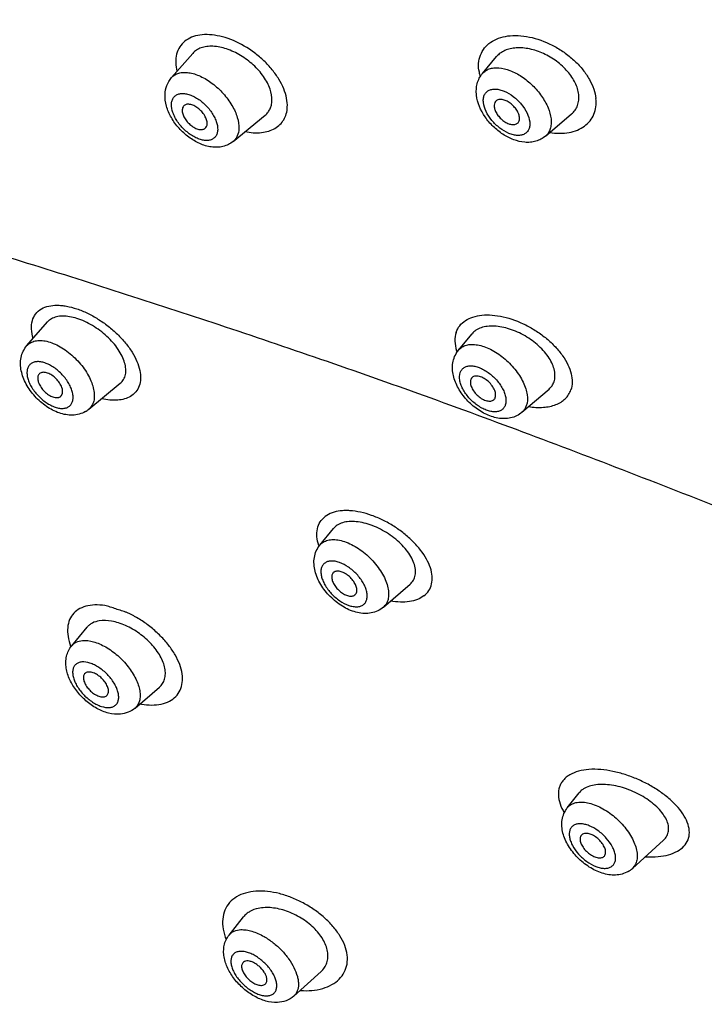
# Model space of a CAD drawing. Header units: millimetres. Extents: x 163 to 790, y -558 to 214.
# Tile 10 of 40: x 437 to 459, y -340 to -309. Entities that reach past the tile are written whole.
import ezdxf

# ---------------------------------------------------------------- set-up
doc = ezdxf.new("R2010")
doc.units = ezdxf.units.MM
doc.header["$LTSCALE"] = 23.1
doc.layers.get('0').update_dxf_attribs({"linetype": 'CONTINUOUS'})

msp = doc.modelspace()

# ---------------------------------------------------------------- linework, layer by layer
at = {"color": 7, "linetype": 'CONTINUOUS'}
for p, q in [((442.113, -310.377), (442.798, -309.595)), ((452.136, -310.244), (452.592, -309.699)), ((444.103, -312.432), (445.136, -311.582)), ((454.168, -312.262), (455.008, -311.549)), ((437.454, -319.02), (438.122, -318.255)), ((451.364, -319.165), (451.8, -318.637)), ((439.448, -321.071), (440.464, -320.231)), ((453.409, -321.17), (454.282, -320.419)), ((446.895, -325.453), (447.34, -324.914)), ((448.943, -327.455), (449.803, -326.712)), ((448.023, -327.06), (448.031, -327.053)), ((448.943, -327.455), (448.902, -327.488)), ((438.897, -328.698), (439.397, -328.099)), ((440.938, -330.709), (441.726, -330.032)), ((454.871, -333.925), (455.248, -333.446)), ((456.969, -335.878), (457.974, -334.965)), ((443.97, -338.027), (444.438, -337.441)), ((446.055, -339.994), (446.932, -339.207))]:
    msp.add_line(p, q, dxfattribs=at)
at = {"color": 9, "linetype": 'CONTINUOUS'}
for p, q in [((444.103, -312.432), (444.103, -312.432)), ((441.103, -330.567), (441.144, -330.58))]:
    msp.add_line(p, q, dxfattribs=at)
for centre, radius, start, end in [((452.697, -318.766), 1.459, 196.6448, 198.5517), ((448.282, -324.992), 1.496, 198.422, 199.2658), ((447.239, -325.737), 0.446, 127.0329, 140.4106), ((448.652, -327.119), 0.445, 310.8311, 313.2158), ((440.693, -328.04), 1.951, 200.1225, 200.8151), ((457.554, -332.805), 2.703, 266.3545, 267.2436), ((446.413, -337.694), 2.126, 265.7837, 266.4267)]:
    msp.add_arc(centre, radius, start, end, dxfattribs=at)
at = {"color": 7, "linetype": 'CONTINUOUS'}
for centre, radius, start, end in [((438.44, -320.531), 0.16, 299.9686, 309.3314), ((438.94, -320.455), 0.798, 299.9886, 309.5426), ((447.437, -326.454), 0.156, 127.0374, 140.4093), ((456.433, -335.286), 0.798, 299.9856, 312.2024)]:
    msp.add_arc(centre, radius, start, end, dxfattribs=at)
at = {"color": 9, "linetype": 'CONTINUOUS'}
for points, knots in [([(415.718, -240.98), (417.992, -241.641), (421.399, -242.863), (425.862, -244.86), (430.477, -247.199), (436.221, -250.632), (442.912, -255.435), (449.364, -260.883), (455.46, -266.878), (461.089, -273.311), (466.149, -280.067), (470.549, -287.023), (473.637, -292.953), (475.698, -297.692), (477.015, -301.174), (478.116, -304.61), (478.995, -307.984), (479.649, -311.282), (480.074, -314.489), (480.268, -317.59), (480.231, -320.571), (479.961, -323.419), (479.461, -326.12), (478.732, -328.663), (478.086, -330.269), (477.726, -331.038)], [0, 0, 0, 0, 0.059551, 0.09081, 0.122966, 0.189643, 0.258895, 0.329917, 0.401835, 0.473743, 0.544736, 0.61394, 0.680552, 0.712669, 0.743887, 0.77414, 0.803375, 0.831556, 0.85866, 0.884682, 0.90964, 0.933573, 0.956546, 0.978649, 1, 1, 1, 1]), ([(445.846, -311.329), (445.851, -311.234), (445.832, -311.03), (445.736, -310.725), (445.577, -310.415), (445.362, -310.112), (445.097, -309.827), (444.695, -309.487), (444.242, -309.222), (443.768, -309.056), (443.43, -308.99), (443.112, -308.984), (442.828, -309.038), (442.587, -309.154), (442.402, -309.33), (442.283, -309.556), (442.254, -309.726), (442.252, -309.813)], [0, 0, 0, 0, 0.054946, 0.115831, 0.18235, 0.253624, 0.328277, 0.404604, 0.554812, 0.62558, 0.691506, 0.751801, 0.806357, 0.856055, 0.902974, 0.949963, 1, 1, 1, 1]), ([(452.018, -310.134), (452.006, -310.038), (452.007, -309.85), (452.087, -309.584), (452.239, -309.358), (452.457, -309.185), (452.729, -309.07), (453.041, -309.014), (453.384, -309.018), (453.876, -309.103), (454.363, -309.299), (454.81, -309.582), (455.117, -309.836), (455.379, -310.119), (455.586, -310.422), (455.731, -310.732), (455.783, -310.947), (455.793, -311.051)], [0, 0, 0, 0, 0.053377, 0.103261, 0.152019, 0.202157, 0.255799, 0.314132, 0.377434, 0.445302, 0.590313, 0.665009, 0.738978, 0.81064, 0.878624, 0.941933, 1, 1, 1, 1]), ([(442.252, -309.813), (442.25, -309.842), (442.249, -309.963), (442.268, -310.084), (442.29, -310.173)], [0, 0, 0, 0, 0.237871, 1, 1, 1, 1]), ([(442.113, -310.377), (442.142, -310.343), (442.215, -310.282), (442.349, -310.225), (442.504, -310.202), (442.676, -310.213), (442.859, -310.256), (443.122, -310.359), (443.446, -310.56), (443.79, -310.879), (444.025, -311.195), (444.164, -311.462), (444.258, -311.709), (444.291, -311.901), (444.286, -312.022)], [0, 0, 0, 0, 0.042623, 0.087074, 0.13541, 0.188865, 0.247862, 0.312169, 0.453327, 0.603468, 0.751223, 0.820838, 0.886015, 1, 1, 1, 1]), ([(452.018, -310.134), (452.02, -310.152), (452.029, -310.225), (452.045, -310.298), (452.06, -310.352)], [0, 0, 0, 0, 0.243639, 1, 1, 1, 1]), ([(452.136, -310.244), (452.165, -310.21), (452.232, -310.149), (452.359, -310.087), (452.505, -310.056), (452.732, -310.055), (453.044, -310.137), (453.413, -310.335), (453.759, -310.618), (454.049, -310.959), (454.257, -311.325), (454.333, -311.585), (454.346, -311.709)], [0, 0, 0, 0, 0.042993, 0.087504, 0.135381, 0.187815, 0.307489, 0.444853, 0.592438, 0.740406, 0.87884, 1, 1, 1, 1]), ([(452.167, -311.184), (452.162, -311.142), (452.161, -311.061), (452.189, -310.948), (452.246, -310.855), (452.332, -310.788), (452.439, -310.751), (452.564, -310.743), (452.7, -310.764), (452.898, -310.831), (453.143, -310.979), (453.394, -311.221), (453.579, -311.5), (453.648, -311.706), (453.658, -311.804)], [0, 0, 0, 0, 0.054942, 0.104169, 0.149735, 0.19479, 0.24266, 0.295775, 0.355258, 0.421087, 0.567479, 0.722811, 0.871457, 1, 1, 1, 1]), ([(442.113, -311.23), (442.114, -311.191), (442.126, -311.117), (442.174, -311.017), (442.251, -310.943), (442.352, -310.898), (442.472, -310.884), (442.604, -310.9), (442.745, -310.943), (442.944, -311.038), (443.179, -311.214), (443.374, -311.438), (443.493, -311.637), (443.575, -311.823), (443.606, -311.971), (443.602, -312.063)], [0, 0, 0, 0, 0.050663, 0.096619, 0.14082, 0.186822, 0.23756, 0.294644, 0.3584, 0.428186, 0.579938, 0.735689, 0.810149, 0.879863, 1, 1, 1, 1]), ([(454.3, -312.15), (454.407, -312.166), (454.617, -312.181), (454.92, -312.155), (455.193, -312.079), (455.427, -311.952), (455.611, -311.778), (455.739, -311.562), (455.804, -311.314), (455.804, -311.14), (455.793, -311.051)], [0, 0, 0, 0, 0.149075, 0.288118, 0.41696, 0.536854, 0.650632, 0.762624, 0.877611, 1, 1, 1, 1]), ([(443.602, -312.063), (443.6, -312.102), (443.589, -312.177), (443.541, -312.276), (443.464, -312.351), (443.362, -312.395), (443.243, -312.409), (443.111, -312.394), (442.97, -312.351), (442.771, -312.255), (442.536, -312.079), (442.341, -311.855), (442.221, -311.657), (442.14, -311.471), (442.109, -311.323), (442.113, -311.23)], [0, 0, 0, 0, 0.050663, 0.096619, 0.14082, 0.186822, 0.23756, 0.294644, 0.3584, 0.428186, 0.579938, 0.735689, 0.810149, 0.879863, 1, 1, 1, 1]), ([(444.486, -312.117), (444.659, -312.151), (444.919, -312.172), (445.243, -312.11), (445.447, -312.024), (445.615, -311.898), (445.742, -311.736), (445.823, -311.542), (445.844, -311.402), (445.846, -311.329)], [0, 0, 0, 0, 0.292562, 0.422584, 0.542863, 0.656309, 0.767164, 0.880198, 1, 1, 1, 1]), ([(453.658, -311.804), (453.663, -311.846), (453.664, -311.927), (453.637, -312.04), (453.579, -312.133), (453.494, -312.2), (453.386, -312.237), (453.262, -312.245), (453.126, -312.224), (452.927, -312.157), (452.683, -312.009), (452.432, -311.767), (452.247, -311.488), (452.178, -311.282), (452.167, -311.184)], [0, 0, 0, 0, 0.054942, 0.104169, 0.149735, 0.19479, 0.24266, 0.295775, 0.355258, 0.421087, 0.567479, 0.722811, 0.871457, 1, 1, 1, 1]), ([(454.346, -311.709), (454.352, -311.765), (454.355, -311.873), (454.327, -312.028), (454.266, -312.161), (454.203, -312.232), (454.168, -312.262)], [0, 0, 0, 0, 0.280857, 0.53621, 0.772486, 1, 1, 1, 1]), ([(444.286, -312.022), (444.282, -312.103), (444.259, -312.222), (444.182, -312.355), (444.131, -312.409), (444.103, -312.432)], [0, 0, 0, 0, 0.52524, 0.765536, 1, 1, 1, 1]), ([(477.725, -331.039), (476.589, -330.694), (474.885, -330.133), (472.62, -329.322), (470.324, -328.458), (468.03, -327.549), (465.731, -326.624), (464, -325.928), (462.269, -325.235), (459.964, -324.32), (457.096, -323.195), (453.674, -321.888), (450.291, -320.641), (446.956, -319.465), (442.632, -318), (437.378, -316.317), (431.254, -314.465), (427.257, -313.298), (425.304, -312.729)], [0, 0, 0, 0, 0.064116, 0.096855, 0.129889, 0.196575, 0.230112, 0.2637, 0.297288, 0.330831, 0.397599, 0.463646, 0.528619, 0.592275, 0.654584, 0.775115, 0.890186, 1, 1, 1, 1]), ([(437.656, -318.788), (437.626, -318.689), (437.588, -318.497), (437.611, -318.219), (437.722, -317.984), (437.85, -317.874), (437.921, -317.834)], [0, 0, 0, 0, 0.289856, 0.542442, 0.771578, 1, 1, 1, 1]), ([(437.921, -317.834), (438.067, -317.747), (438.3, -317.708), (438.572, -317.723), (438.788, -317.753), (439.07, -317.828), (439.411, -317.969), (439.75, -318.157), (440.075, -318.384), (440.373, -318.644), (440.634, -318.926), (440.847, -319.22), (441.005, -319.516), (441.102, -319.804), (441.131, -320.075), (441.089, -320.319), (440.975, -320.524), (440.855, -320.621), (440.79, -320.658)], [0, 0, 0, 0, 0.100875, 0.130575, 0.162007, 0.229707, 0.302887, 0.379837, 0.458596, 0.537093, 0.613289, 0.685309, 0.751631, 0.811266, 0.864073, 0.911223, 0.955319, 1, 1, 1, 1]), ([(451.29, -318.591), (451.315, -318.515), (451.394, -318.368), (451.585, -318.198), (451.833, -318.083), (452.128, -318.026), (452.457, -318.027), (452.941, -318.103), (453.426, -318.285), (453.884, -318.549), (454.204, -318.785), (454.486, -319.048), (454.719, -319.331), (454.893, -319.622), (455.002, -319.912), (455.04, -320.19), (455.013, -320.368), (454.985, -320.447)], [0, 0, 0, 0, 0.04585, 0.09284, 0.143769, 0.200322, 0.262986, 0.33123, 0.479287, 0.556152, 0.632434, 0.706355, 0.776282, 0.84088, 0.899432, 0.952077, 1, 1, 1, 1]), ([(451.29, -318.591), (451.258, -318.68), (451.232, -318.884), (451.269, -319.083), (451.299, -319.184)], [0, 0, 0, 0, 0.472348, 1, 1, 1, 1]), ([(437.454, -319.02), (437.478, -318.992), (437.515, -318.959), (437.557, -318.933), (437.568, -318.926)], [0, 0, 0, 0, 0.747257, 1, 1, 1, 1]), ([(437.568, -318.926), (437.614, -318.9), (437.722, -318.86), (437.902, -318.847), (438.101, -318.876), (438.313, -318.946), (438.53, -319.053), (438.821, -319.244), (439.148, -319.547), (439.404, -319.906), (439.544, -320.207), (439.608, -320.421), (439.633, -320.622), (439.616, -320.802), (439.556, -320.957), (439.487, -321.039), (439.448, -321.071)], [0, 0, 0, 0, 0.045941, 0.096922, 0.154251, 0.218083, 0.287723, 0.361895, 0.516767, 0.667919, 0.737717, 0.801738, 0.859267, 0.910428, 0.956489, 1, 1, 1, 1]), ([(451.364, -319.165), (451.395, -319.127), (451.473, -319.059), (451.621, -318.997), (451.794, -318.975), (451.986, -318.991), (452.19, -319.045), (452.48, -319.169), (452.831, -319.402), (453.132, -319.706), (453.331, -319.982), (453.448, -320.192), (453.532, -320.4), (453.593, -320.653), (453.588, -320.846), (453.55, -320.956)], [0, 0, 0, 0, 0.043544, 0.089268, 0.139508, 0.195534, 0.257616, 0.325256, 0.472453, 0.625505, 0.70005, 0.771056, 0.837204, 0.897588, 1, 1, 1, 1]), ([(437.611, -319.583), (437.582, -319.6), (437.528, -319.645), (437.475, -319.739), (437.451, -319.853), (437.457, -319.982), (437.491, -320.122), (437.551, -320.268), (437.636, -320.414), (437.741, -320.556), (437.864, -320.688), (437.999, -320.806), (438.12, -320.888), (438.218, -320.943), (438.313, -320.987), (438.428, -321.028), (438.562, -321.049), (438.683, -321.042), (438.755, -321.016), (438.786, -320.998)], [0, 0, 0, 0, 0.043849, 0.08876, 0.137974, 0.193434, 0.255713, 0.324334, 0.398087, 0.475286, 0.553963, 0.632037, 0.707474, 0.743638, 0.778485, 0.843554, 0.901897, 0.953598, 1, 1, 1, 1]), ([(438.786, -320.998), (438.816, -320.981), (438.869, -320.936), (438.922, -320.842), (438.946, -320.728), (438.94, -320.599), (438.906, -320.459), (438.846, -320.313), (438.761, -320.167), (438.656, -320.025), (438.533, -319.893), (438.398, -319.776), (438.277, -319.693), (438.179, -319.638), (438.084, -319.594), (437.969, -319.554), (437.835, -319.532), (437.714, -319.539), (437.642, -319.565), (437.611, -319.583)], [0, 0, 0, 0, 0.043849, 0.08876, 0.137974, 0.193434, 0.255713, 0.324334, 0.398087, 0.475286, 0.553963, 0.632037, 0.707474, 0.743638, 0.778485, 0.843554, 0.901897, 0.953598, 1, 1, 1, 1]), ([(451.418, -319.891), (451.429, -319.858), (451.461, -319.795), (451.54, -319.723), (451.642, -319.68), (451.762, -319.667), (451.895, -319.683), (452.037, -319.726), (452.183, -319.794), (452.378, -319.918), (452.595, -320.116), (452.763, -320.352), (452.851, -320.55), (452.899, -320.725), (452.899, -320.86), (452.873, -320.936)], [0, 0, 0, 0, 0.045641, 0.090026, 0.136667, 0.188315, 0.246379, 0.311034, 0.381537, 0.456519, 0.612384, 0.763046, 0.831949, 0.89471, 1, 1, 1, 1]), ([(452.873, -320.936), (452.861, -320.969), (452.829, -321.032), (452.751, -321.104), (452.649, -321.146), (452.528, -321.16), (452.395, -321.144), (452.253, -321.101), (452.107, -321.033), (451.913, -320.909), (451.695, -320.711), (451.527, -320.475), (451.439, -320.277), (451.392, -320.102), (451.392, -319.967), (451.418, -319.891)], [0, 0, 0, 0, 0.045641, 0.090026, 0.136667, 0.188315, 0.246379, 0.311034, 0.381537, 0.456519, 0.612384, 0.763046, 0.831949, 0.89471, 1, 1, 1, 1]), ([(440.79, -320.658), (440.731, -320.693), (440.597, -320.748), (440.372, -320.784), (440.122, -320.779), (439.95, -320.75), (439.861, -320.73)], [0, 0, 0, 0, 0.214456, 0.451492, 0.713426, 1, 1, 1, 1]), ([(453.625, -320.985), (453.781, -321.009), (454.013, -321.024), (454.307, -320.985), (454.5, -320.929), (454.669, -320.846), (454.81, -320.736), (454.919, -320.603), (454.967, -320.5), (454.985, -320.447)], [0, 0, 0, 0, 0.298701, 0.434157, 0.559983, 0.67717, 0.787588, 0.893989, 1, 1, 1, 1]), ([(453.55, -320.956), (453.536, -320.998), (453.499, -321.077), (453.441, -321.142), (453.409, -321.17)], [0, 0, 0, 0, 0.508661, 1, 1, 1, 1]), ([(450.245, -327.091), (450.308, -327.044), (450.418, -326.929), (450.511, -326.704), (450.526, -326.448), (450.465, -326.173), (450.336, -325.888), (450.144, -325.603), (449.897, -325.327), (449.606, -325.069), (449.28, -324.839), (448.932, -324.644), (448.573, -324.491), (448.217, -324.386), (447.926, -324.342), (447.707, -324.337), (447.43, -324.354), (447.2, -324.424), (447.063, -324.532)], [0, 0, 0, 0, 0.045461, 0.090492, 0.138626, 0.192343, 0.252679, 0.31939, 0.391433, 0.46729, 0.545143, 0.623049, 0.699053, 0.771314, 0.838241, 0.86938, 0.898867, 1, 1, 1, 1]), ([(446.862, -325.464), (446.832, -325.373), (446.791, -325.194), (446.802, -324.93), (446.891, -324.698), (447.001, -324.579), (447.063, -324.532)], [0, 0, 0, 0, 0.283542, 0.535895, 0.76868, 1, 1, 1, 1]), ([(446.97, -325.381), (447.013, -325.349), (447.114, -325.298), (447.29, -325.268), (447.487, -325.282), (447.7, -325.337), (447.922, -325.431), (448.223, -325.607), (448.568, -325.898), (448.844, -326.25), (449.002, -326.551), (449.079, -326.767), (449.116, -326.972), (449.11, -327.158), (449.059, -327.32), (448.994, -327.408), (448.957, -327.443)], [0, 0, 0, 0, 0.04504, 0.094588, 0.150354, 0.21278, 0.281346, 0.354863, 0.50975, 0.662435, 0.733367, 0.798618, 0.857339, 0.909506, 0.95624, 1, 1, 1, 1]), ([(447.051, -326.034), (447.025, -326.054), (446.977, -326.105), (446.935, -326.206), (446.924, -326.324), (446.941, -326.455), (446.986, -326.594), (447.082, -326.791), (447.258, -327.024), (447.519, -327.25), (447.766, -327.383), (447.96, -327.436), (448.09, -327.446), (448.205, -327.427), (448.271, -327.394), (448.299, -327.373)], [0, 0, 0, 0, 0.043782, 0.089646, 0.140526, 0.197959, 0.262184, 0.332481, 0.485138, 0.641319, 0.784921, 0.848186, 0.904626, 0.954648, 1, 1, 1, 1]), ([(448.299, -327.373), (448.325, -327.353), (448.373, -327.302), (448.414, -327.202), (448.426, -327.084), (448.409, -326.953), (448.364, -326.813), (448.267, -326.616), (448.092, -326.384), (447.83, -326.157), (447.584, -326.024), (447.39, -325.972), (447.26, -325.962), (447.145, -325.98), (447.079, -326.013), (447.051, -326.034)], [0, 0, 0, 0, 0.043782, 0.089646, 0.140526, 0.197959, 0.262184, 0.332481, 0.485138, 0.641319, 0.784921, 0.848186, 0.904626, 0.954648, 1, 1, 1, 1]), ([(450.245, -327.091), (450.183, -327.139), (450.033, -327.219), (449.774, -327.283), (449.481, -327.298), (449.276, -327.277), (449.171, -327.259)], [0, 0, 0, 0, 0.212651, 0.449336, 0.712114, 1, 1, 1, 1]), ([(440.052, -327.42), (439.941, -327.398), (439.728, -327.372), (439.423, -327.396), (439.161, -327.485), (438.953, -327.64), (438.815, -327.856), (438.755, -328.117), (438.77, -328.411), (438.825, -328.609), (438.862, -328.711)], [0, 0, 0, 0, 0.148621, 0.281334, 0.399911, 0.508979, 0.616366, 0.730535, 0.857528, 1, 1, 1, 1]), ([(441.144, -330.58), (441.255, -330.6), (441.47, -330.621), (441.778, -330.591), (442.045, -330.501), (442.258, -330.347), (442.404, -330.136), (442.473, -329.881), (442.465, -329.596), (442.383, -329.293), (442.234, -328.982), (442.025, -328.674), (441.809, -328.429), (441.614, -328.243), (441.458, -328.11), (441.293, -327.984), (441.122, -327.868), (440.976, -327.78), (440.857, -327.713), (440.768, -327.666), (440.678, -327.628), (440.588, -327.597), (440.498, -327.569), (440.379, -327.53), (440.231, -327.479), (440.111, -327.439), (440.052, -327.42)], [0, 0, 0, 0, 0.063023, 0.120006, 0.171433, 0.218683, 0.264424, 0.311908, 0.363851, 0.421782, 0.485926, 0.555607, 0.629503, 0.667535, 0.705968, 0.744568, 0.783078, 0.821295, 0.840267, 0.859003, 0.877248, 0.894941, 0.912391, 0.929867, 0.965012, 1, 1, 1, 1]), ([(438.897, -328.698), (438.917, -328.675), (438.963, -328.631), (439.075, -328.562), (439.176, -328.538), (439.244, -328.531)], [0, 0, 0, 0, 0.236594, 0.477994, 1, 1, 1, 1]), ([(439.244, -328.531), (439.362, -328.52), (439.553, -328.548), (439.799, -328.637), (440.07, -328.773), (440.393, -329.009), (440.723, -329.357), (440.934, -329.687), (441.045, -329.955), (441.093, -330.141), (441.108, -330.316), (441.088, -330.473), (441.033, -330.608), (440.972, -330.679), (440.938, -330.709)], [0, 0, 0, 0, 0.110247, 0.174315, 0.243394, 0.391652, 0.543782, 0.687375, 0.752705, 0.812416, 0.866172, 0.914339, 0.9582, 1, 1, 1, 1]), ([(439.222, -329.222), (439.186, -329.225), (439.116, -329.24), (439.026, -329.294), (438.962, -329.375), (438.928, -329.479), (438.924, -329.599), (438.949, -329.732), (439, -329.872), (439.104, -330.068), (439.286, -330.297), (439.511, -330.485), (439.707, -330.598), (439.887, -330.672), (440.029, -330.698), (440.117, -330.69)], [0, 0, 0, 0, 0.048364, 0.092526, 0.135942, 0.18234, 0.234427, 0.293423, 0.359289, 0.431094, 0.58579, 0.742121, 0.815841, 0.884158, 1, 1, 1, 1]), ([(440.117, -330.69), (440.153, -330.686), (440.222, -330.671), (440.313, -330.618), (440.377, -330.536), (440.41, -330.432), (440.414, -330.312), (440.39, -330.179), (440.339, -330.039), (440.235, -329.843), (440.053, -329.615), (439.828, -329.426), (439.632, -329.313), (439.451, -329.239), (439.309, -329.214), (439.222, -329.222)], [0, 0, 0, 0, 0.048364, 0.092526, 0.135942, 0.18234, 0.234427, 0.293423, 0.359289, 0.431094, 0.58579, 0.742121, 0.815841, 0.884158, 1, 1, 1, 1]), ([(454.314, -449.056), (454.386, -446.088), (454.53, -440.147), (454.751, -431.229), (454.97, -422.301), (455.179, -413.373), (455.349, -405.937), (455.483, -399.994), (455.581, -395.545), (455.677, -391.105), (455.773, -386.678), (455.873, -382.266), (455.986, -377.875), (456.118, -373.514), (456.28, -369.195), (456.464, -365.63), (456.668, -362.815), (456.857, -360.742), (457.095, -358.704), (457.398, -356.715), (457.78, -354.788), (458.264, -352.946), (458.775, -351.486), (459.264, -350.391), (459.793, -349.371), (460.545, -348.194), (461.584, -346.934), (462.713, -345.829), (463.901, -344.846), (465.119, -343.952), (466.346, -343.11), (467.557, -342.287), (468.739, -341.459), (469.881, -340.612), (470.98, -339.737), (472.025, -338.823), (473.012, -337.864), (473.941, -336.859), (474.811, -335.807), (475.621, -334.709), (476.371, -333.564), (477.061, -332.371), (477.481, -331.55), (477.681, -331.132)], [0, 0, 0, 0, 0.070656, 0.14146, 0.212331, 0.283202, 0.354017, 0.389379, 0.424691, 0.459931, 0.495073, 0.530096, 0.564965, 0.599613, 0.633949, 0.667847, 0.684573, 0.701107, 0.717401, 0.733389, 0.748994, 0.764125, 0.778692, 0.785748, 0.792653, 0.806031, 0.818917, 0.831411, 0.843601, 0.85557, 0.867374, 0.878999, 0.890436, 0.901709, 0.912845, 0.92385, 0.934753, 0.945594, 0.956406, 0.967216, 0.978057, 0.988973, 1, 1, 1, 1]), ([(455.946, -332.691), (455.821, -332.68), (455.58, -332.677), (455.242, -332.73), (454.996, -332.827), (454.838, -332.936), (454.743, -333.029), (454.668, -333.135), (454.597, -333.292), (454.568, -333.521), (454.627, -333.809), (454.717, -333.994), (454.773, -334.086)], [0, 0, 0, 0, 0.156501, 0.297442, 0.422412, 0.479665, 0.534204, 0.587066, 0.639441, 0.7472, 0.866051, 1, 1, 1, 1]), ([(457.424, -335.505), (457.549, -335.512), (457.789, -335.509), (458.126, -335.452), (458.413, -335.343), (458.636, -335.18), (458.777, -334.965), (458.821, -334.712), (458.772, -334.445), (458.641, -334.174), (458.441, -333.905), (458.18, -333.645), (457.869, -333.403), (457.519, -333.185), (457.14, -332.999), (456.745, -332.849), (456.346, -332.742), (456.078, -332.702), (455.946, -332.691)], [0, 0, 0, 0, 0.068127, 0.130089, 0.185219, 0.233727, 0.277899, 0.321831, 0.369621, 0.423649, 0.484438, 0.551377, 0.623246, 0.698548, 0.775632, 0.852757, 0.928146, 1, 1, 1, 1]), ([(454.871, -333.925), (454.88, -333.914), (454.917, -333.871), (454.962, -333.836), (454.999, -333.814)], [0, 0, 0, 0, 0.248632, 1, 1, 1, 1]), ([(454.999, -333.814), (455.045, -333.788), (455.153, -333.748), (455.334, -333.733), (455.534, -333.757), (455.748, -333.821), (455.968, -333.921), (456.265, -334.101), (456.601, -334.388), (456.87, -334.732), (457.022, -335.023), (457.096, -335.231), (457.129, -335.427), (457.121, -335.606), (457.07, -335.761), (457.005, -335.844), (456.969, -335.878)], [0, 0, 0, 0, 0.046161, 0.097652, 0.155596, 0.220017, 0.290138, 0.364641, 0.51969, 0.670443, 0.739889, 0.803498, 0.860583, 0.911292, 0.95691, 1, 1, 1, 1]), ([(455.082, -334.487), (455.054, -334.504), (455.002, -334.547), (454.951, -334.638), (454.93, -334.748), (454.938, -334.872), (454.975, -335.006), (455.062, -335.198), (455.229, -335.428), (455.484, -335.659), (455.728, -335.799), (455.924, -335.862), (456.057, -335.881), (456.177, -335.872), (456.249, -335.847), (456.279, -335.829)], [0, 0, 0, 0, 0.043739, 0.088038, 0.136333, 0.190798, 0.252183, 0.32012, 0.470289, 0.6275, 0.775286, 0.841367, 0.900692, 0.953185, 1, 1, 1, 1]), ([(456.279, -335.829), (456.307, -335.813), (456.36, -335.769), (456.411, -335.678), (456.431, -335.568), (456.423, -335.444), (456.386, -335.311), (456.299, -335.119), (456.132, -334.888), (455.877, -334.658), (455.633, -334.517), (455.437, -334.455), (455.304, -334.436), (455.184, -334.444), (455.113, -334.47), (455.082, -334.487)], [0, 0, 0, 0, 0.043739, 0.088038, 0.136333, 0.190798, 0.252183, 0.32012, 0.470289, 0.6275, 0.775286, 0.841367, 0.900692, 0.953185, 1, 1, 1, 1]), ([(445.211, -336.624), (445.087, -336.61), (444.846, -336.602), (444.505, -336.657), (444.21, -336.779), (443.976, -336.969), (443.819, -337.222), (443.75, -337.52), (443.768, -337.847), (443.833, -338.065), (443.878, -338.174)], [0, 0, 0, 0, 0.145109, 0.277784, 0.399027, 0.5121, 0.622865, 0.738048, 0.862906, 1, 1, 1, 1]), ([(446.28, -339.816), (446.516, -339.833), (446.868, -339.807), (447.28, -339.642), (447.524, -339.465), (447.697, -339.235), (447.786, -338.961), (447.788, -338.661), (447.704, -338.35), (447.545, -338.039), (447.32, -337.738), (447.039, -337.457), (446.714, -337.203), (446.357, -336.986), (445.981, -336.812), (445.598, -336.686), (445.338, -336.637), (445.211, -336.624)], [0, 0, 0, 0, 0.125712, 0.181972, 0.234033, 0.28338, 0.332498, 0.384135, 0.440327, 0.501848, 0.568422, 0.639034, 0.712287, 0.786596, 0.860337, 0.931957, 1, 1, 1, 1]), ([(444.352, -337.854), (444.409, -337.852), (444.529, -337.859), (444.713, -337.901), (444.906, -337.974), (445.138, -338.093), (445.397, -338.27), (445.662, -338.511), (445.889, -338.782), (446.064, -339.065), (446.16, -339.305), (446.199, -339.488), (446.211, -339.648), (446.188, -339.798), (446.123, -339.922), (446.079, -339.973), (446.055, -339.994)], [0, 0, 0, 0, 0.053514, 0.112991, 0.178085, 0.247963, 0.359078, 0.473508, 0.586057, 0.691761, 0.786572, 0.829165, 0.868405, 0.937628, 0.969204, 1, 1, 1, 1]), ([(443.97, -338.027), (443.991, -338.001), (444.04, -337.953), (444.165, -337.88), (444.276, -337.858), (444.352, -337.854)], [0, 0, 0, 0, 0.233165, 0.472652, 1, 1, 1, 1]), ([(444.334, -338.555), (444.298, -338.557), (444.227, -338.568), (444.135, -338.615), (444.068, -338.69), (444.031, -338.788), (444.023, -338.902), (444.044, -339.03), (444.093, -339.165), (444.193, -339.356), (444.372, -339.582), (444.594, -339.769), (444.789, -339.884), (444.932, -339.945), (445.069, -339.982), (445.158, -339.989), (445.2, -339.987)], [0, 0, 0, 0, 0.049404, 0.093811, 0.136521, 0.181455, 0.231726, 0.288921, 0.353249, 0.423927, 0.577893, 0.735551, 0.81056, 0.880434, 0.943801, 1, 1, 1, 1]), ([(445.2, -339.987), (445.237, -339.985), (445.307, -339.974), (445.399, -339.927), (445.467, -339.852), (445.504, -339.754), (445.511, -339.64), (445.49, -339.512), (445.442, -339.377), (445.341, -339.186), (445.163, -338.96), (444.94, -338.773), (444.746, -338.658), (444.603, -338.597), (444.466, -338.56), (444.376, -338.553), (444.334, -338.555)], [0, 0, 0, 0, 0.049404, 0.093811, 0.136521, 0.181455, 0.231726, 0.288921, 0.353249, 0.423927, 0.577893, 0.735551, 0.81056, 0.880434, 0.943801, 1, 1, 1, 1])]:
    msp.add_open_spline(points, degree=3, knots=knots, dxfattribs=at)
at = {"color": 7, "linetype": 'CONTINUOUS'}
for points, knots in [([(445.352, -311.126), (445.357, -310.998), (445.318, -310.794), (445.205, -310.538), (445.038, -310.266), (444.758, -309.952), (444.352, -309.649), (443.908, -309.44), (443.531, -309.36), (443.254, -309.368), (443.073, -309.409), (442.918, -309.483), (442.833, -309.555), (442.798, -309.595)], [0, 0, 0, 0, 0.109795, 0.172184, 0.238919, 0.381545, 0.528737, 0.670306, 0.797525, 0.854286, 0.906344, 0.954434, 1, 1, 1, 1]), ([(455.239, -310.923), (455.225, -310.793), (455.16, -310.595), (455.019, -310.353), (454.83, -310.107), (454.532, -309.835), (454.115, -309.589), (453.673, -309.438), (453.304, -309.402), (453.036, -309.439), (452.861, -309.495), (452.709, -309.581), (452.627, -309.657), (452.592, -309.699)], [0, 0, 0, 0, 0.114633, 0.178125, 0.245022, 0.385533, 0.528669, 0.666331, 0.791854, 0.849007, 0.902307, 0.952289, 1, 1, 1, 1]), ([(441.904, -310.918), (441.909, -310.82), (441.946, -310.624), (442.048, -310.451), (442.113, -310.377)], [0, 0, 0, 0, 0.499714, 1, 1, 1, 1]), ([(451.944, -310.942), (451.937, -310.88), (451.933, -310.756), (451.962, -310.571), (452.028, -310.396), (452.096, -310.291), (452.136, -310.244)], [0, 0, 0, 0, 0.251527, 0.500988, 0.750236, 1, 1, 1, 1]), ([(444.103, -312.432), (444.055, -312.471), (443.949, -312.539), (443.771, -312.603), (443.584, -312.628), (443.329, -312.614), (443.009, -312.516), (442.657, -312.303), (442.347, -312.017), (442.1, -311.678), (441.936, -311.308), (441.899, -311.045), (441.904, -310.918)], [0, 0, 0, 0, 0.058971, 0.117779, 0.176583, 0.235853, 0.357974, 0.487349, 0.621391, 0.754082, 0.880378, 1, 1, 1, 1]), ([(445.136, -311.582), (445.169, -311.555), (445.228, -311.495), (445.295, -311.385), (445.338, -311.26), (445.35, -311.171), (445.352, -311.126)], [0, 0, 0, 0, 0.243458, 0.486562, 0.736634, 1, 1, 1, 1]), ([(454.168, -312.262), (454.123, -312.3), (454.024, -312.367), (453.857, -312.433), (453.68, -312.466), (453.438, -312.466), (453.13, -312.392), (452.785, -312.213), (452.473, -311.96), (452.136, -311.563), (451.971, -311.192), (451.944, -310.942)], [0, 0, 0, 0, 0.058867, 0.11762, 0.176391, 0.235565, 0.356946, 0.484951, 0.618082, 0.751443, 1, 1, 1, 1]), ([(452.557, -311.144), (452.539, -311.165), (452.512, -311.222), (452.511, -311.284), (452.515, -311.316)], [0, 0, 0, 0, 0.464535, 1, 1, 1, 1]), ([(453.328, -311.654), (453.323, -311.611), (453.296, -311.521), (453.224, -311.393), (453.123, -311.274), (453.002, -311.175), (452.873, -311.107), (452.749, -311.073), (452.651, -311.081), (452.59, -311.111), (452.567, -311.132), (452.557, -311.144)], [0, 0, 0, 0, 0.121225, 0.259732, 0.407779, 0.555442, 0.69288, 0.812617, 0.912449, 0.956984, 1, 1, 1, 1]), ([(455.008, -311.549), (455.051, -311.513), (455.128, -311.429), (455.208, -311.277), (455.247, -311.104), (455.246, -310.984), (455.239, -310.923)], [0, 0, 0, 0, 0.243502, 0.485546, 0.735175, 1, 1, 1, 1]), ([(442.459, -311.419), (442.457, -311.459), (442.472, -311.549), (442.53, -311.678), (442.621, -311.805), (442.735, -311.915), (442.861, -311.999), (442.972, -312.042), (443.055, -312.054), (443.11, -312.051), (443.159, -312.038), (443.187, -312.021), (443.199, -312.011)], [0, 0, 0, 0, 0.112381, 0.244568, 0.390001, 0.538859, 0.680574, 0.806171, 0.861405, 0.91148, 0.957168, 1, 1, 1, 1]), ([(442.504, -311.294), (442.49, -311.31), (442.467, -311.35), (442.46, -311.395), (442.459, -311.419)], [0, 0, 0, 0, 0.474182, 1, 1, 1, 1]), ([(443.263, -311.868), (443.265, -311.826), (443.249, -311.733), (443.186, -311.598), (443.09, -311.469), (442.969, -311.357), (442.838, -311.276), (442.724, -311.238), (442.64, -311.233), (442.586, -311.241), (442.539, -311.261), (442.514, -311.282), (442.504, -311.294)], [0, 0, 0, 0, 0.114079, 0.248752, 0.396634, 0.546882, 0.688104, 0.811111, 0.864562, 0.912894, 0.95735, 1, 1, 1, 1]), ([(452.515, -311.316), (452.519, -311.358), (452.544, -311.445), (452.612, -311.568), (452.691, -311.664), (452.765, -311.734), (452.844, -311.795), (452.945, -311.854), (453.067, -311.893), (453.163, -311.895), (453.228, -311.874), (453.254, -311.857), (453.266, -311.847)], [0, 0, 0, 0, 0.11934, 0.255317, 0.401025, 0.474822, 0.547632, 0.685711, 0.80803, 0.911273, 0.956894, 1, 1, 1, 1]), ([(453.266, -311.847), (453.278, -311.837), (453.3, -311.812), (453.329, -311.748), (453.332, -311.692), (453.328, -311.654)], [0, 0, 0, 0, 0.228185, 0.465157, 1, 1, 1, 1]), ([(443.199, -312.011), (443.218, -311.995), (443.252, -311.95), (443.262, -311.896), (443.263, -311.868)], [0, 0, 0, 0, 0.473053, 1, 1, 1, 1]), ([(438.243, -318.157), (438.231, -318.163), (438.187, -318.191), (438.148, -318.226), (438.122, -318.255)], [0, 0, 0, 0, 0.25562, 1, 1, 1, 1]), ([(440.464, -320.231), (440.506, -320.197), (440.579, -320.112), (440.639, -319.95), (440.648, -319.764), (440.608, -319.561), (440.523, -319.348), (440.395, -319.132), (440.229, -318.919), (439.965, -318.647), (439.657, -318.416), (439.323, -318.239), (439.075, -318.141), (438.836, -318.081), (438.612, -318.061), (438.412, -318.082), (438.293, -318.127), (438.243, -318.157)], [0, 0, 0, 0, 0.04342, 0.087981, 0.136757, 0.191592, 0.253041, 0.320675, 0.393394, 0.469665, 0.625344, 0.701112, 0.772987, 0.83945, 0.899455, 0.952707, 1, 1, 1, 1]), ([(454.442, -320.182), (454.461, -320.128), (454.481, -320.007), (454.462, -319.815), (454.395, -319.616), (454.286, -319.414), (454.137, -319.216), (453.889, -318.961), (453.519, -318.691), (453.103, -318.503), (452.764, -318.415), (452.522, -318.385), (452.298, -318.391), (452.097, -318.434), (451.927, -318.514), (451.836, -318.593), (451.8, -318.637)], [0, 0, 0, 0, 0.046947, 0.098023, 0.154459, 0.216501, 0.283646, 0.354893, 0.504063, 0.652322, 0.722511, 0.788321, 0.848891, 0.903895, 0.953783, 1, 1, 1, 1]), ([(439.339, -321.147), (439.277, -321.182), (439.142, -321.238), (438.927, -321.268), (438.708, -321.252), (438.416, -321.176), (438.064, -320.989), (437.702, -320.669), (437.464, -320.34), (437.331, -320.055), (437.266, -319.838), (437.24, -319.619), (437.258, -319.402), (437.326, -319.195), (437.406, -319.074), (437.454, -319.02)], [0, 0, 0, 0, 0.059255, 0.118441, 0.178166, 0.239313, 0.36768, 0.502493, 0.635981, 0.700078, 0.761972, 0.822136, 0.881426, 0.940609, 1, 1, 1, 1]), ([(453.409, -321.17), (453.357, -321.215), (453.241, -321.291), (453.046, -321.359), (452.839, -321.381), (452.63, -321.363), (452.423, -321.309), (452.148, -321.194), (451.827, -320.979), (451.506, -320.646), (451.307, -320.319), (451.208, -320.042), (451.169, -319.834), (451.168, -319.626), (451.197, -319.491), (451.219, -319.426)], [0, 0, 0, 0, 0.059192, 0.118228, 0.177364, 0.237239, 0.298604, 0.361955, 0.493975, 0.628707, 0.758901, 0.821138, 0.881606, 0.940984, 1, 1, 1, 1]), ([(451.219, -319.426), (451.243, -319.355), (451.288, -319.264), (451.348, -319.184), (451.364, -319.165)], [0, 0, 0, 0, 0.749064, 1, 1, 1, 1]), ([(437.845, -319.938), (437.834, -319.95), (437.815, -319.98), (437.801, -320.033), (437.799, -320.093), (437.814, -320.184), (437.863, -320.304), (437.958, -320.439), (438.08, -320.558), (438.215, -320.647), (438.35, -320.696), (438.44, -320.697), (438.477, -320.687)], [0, 0, 0, 0, 0.043212, 0.089764, 0.141385, 0.198832, 0.330104, 0.47732, 0.629055, 0.772759, 0.897934, 1, 1, 1, 1]), ([(438.58, -320.606), (438.618, -320.536), (438.601, -320.413), (438.547, -320.292), (438.491, -320.195), (438.399, -320.083), (438.269, -319.975), (438.149, -319.911), (438.055, -319.884), (437.975, -319.875), (437.916, -319.887), (437.885, -319.905)], [0, 0, 0, 0, 0.209544, 0.277294, 0.349419, 0.501006, 0.65195, 0.789814, 0.851017, 0.906237, 1, 1, 1, 1]), ([(451.788, -320.065), (451.784, -320.069), (451.772, -320.086), (451.762, -320.105), (451.757, -320.12)], [0, 0, 0, 0, 0.244902, 1, 1, 1, 1]), ([(452.55, -320.69), (452.563, -320.651), (452.565, -320.584), (452.544, -320.496), (452.503, -320.396), (452.424, -320.274), (452.299, -320.148), (452.157, -320.053), (452.031, -320.007), (451.938, -319.999), (451.877, -320.006), (451.826, -320.028), (451.799, -320.052), (451.788, -320.065)], [0, 0, 0, 0, 0.102471, 0.162892, 0.229079, 0.374474, 0.527616, 0.674899, 0.804355, 0.860413, 0.910681, 0.956432, 1, 1, 1, 1]), ([(451.757, -320.12), (451.745, -320.157), (451.742, -320.222), (451.761, -320.307), (451.799, -320.403), (451.873, -320.522), (451.991, -320.647), (452.127, -320.744), (452.249, -320.795), (452.342, -320.81), (452.403, -320.808), (452.457, -320.794), (452.488, -320.775), (452.501, -320.764)], [0, 0, 0, 0, 0.101069, 0.160368, 0.225245, 0.367975, 0.519356, 0.666824, 0.798823, 0.856771, 0.90896, 0.956133, 1, 1, 1, 1]), ([(454.282, -320.419), (454.318, -320.387), (454.384, -320.315), (454.427, -320.228), (454.442, -320.182)], [0, 0, 0, 0, 0.502437, 1, 1, 1, 1]), ([(438.477, -320.687), (438.481, -320.686), (438.496, -320.681), (438.51, -320.675), (438.52, -320.669)], [0, 0, 0, 0, 0.256922, 1, 1, 1, 1]), ([(438.541, -320.654), (438.553, -320.644), (438.567, -320.629), (438.577, -320.611), (438.58, -320.606)], [0, 0, 0, 0, 0.745723, 1, 1, 1, 1]), ([(452.501, -320.764), (452.512, -320.754), (452.532, -320.732), (452.545, -320.704), (452.55, -320.69)], [0, 0, 0, 0, 0.49135, 1, 1, 1, 1]), ([(449.803, -326.712), (449.846, -326.675), (449.921, -326.586), (449.979, -326.417), (449.982, -326.226), (449.93, -326.023), (449.83, -325.813), (449.685, -325.604), (449.501, -325.402), (449.285, -325.214), (449.045, -325.047), (448.788, -324.906), (448.525, -324.796), (448.265, -324.722), (448.015, -324.686), (447.786, -324.691), (447.585, -324.737), (447.469, -324.798), (447.421, -324.836)], [0, 0, 0, 0, 0.044849, 0.089993, 0.138734, 0.193222, 0.254215, 0.321375, 0.393634, 0.469466, 0.547088, 0.624599, 0.700097, 0.771809, 0.838237, 0.898374, 0.951991, 1, 1, 1, 1]), ([(447.421, -324.836), (447.414, -324.842), (447.384, -324.865), (447.358, -324.892), (447.34, -324.914)], [0, 0, 0, 0, 0.253493, 1, 1, 1, 1]), ([(448.902, -327.488), (448.844, -327.532), (448.714, -327.605), (448.498, -327.659), (448.274, -327.662), (447.972, -327.606), (447.604, -327.437), (447.219, -327.128), (446.912, -326.742), (446.748, -326.375), (446.699, -326.073), (446.709, -325.85), (446.771, -325.636), (446.848, -325.509), (446.895, -325.453)], [0, 0, 0, 0, 0.05941, 0.11865, 0.178197, 0.23894, 0.366386, 0.501042, 0.635159, 0.761521, 0.821888, 0.881284, 0.940537, 1, 1, 1, 1]), ([(447.291, -326.4), (447.278, -326.432), (447.271, -326.511), (447.303, -326.633), (447.372, -326.761), (447.471, -326.881), (447.59, -326.984), (447.718, -327.059), (447.844, -327.099), (447.927, -327.099), (447.962, -327.089)], [0, 0, 0, 0, 0.095022, 0.210666, 0.345366, 0.491678, 0.639462, 0.778269, 0.899643, 1, 1, 1, 1]), ([(447.317, -326.355), (447.315, -326.358), (447.304, -326.372), (447.296, -326.388), (447.291, -326.4)], [0, 0, 0, 0, 0.245944, 1, 1, 1, 1]), ([(447.383, -326.308), (447.379, -326.31), (447.365, -326.316), (447.352, -326.323), (447.343, -326.33)], [0, 0, 0, 0, 0.255675, 1, 1, 1, 1]), ([(448.076, -326.99), (448.089, -326.957), (448.096, -326.875), (448.06, -326.749), (447.987, -326.618), (447.883, -326.495), (447.758, -326.392), (447.625, -326.321), (447.498, -326.287), (447.416, -326.295), (447.383, -326.308)], [0, 0, 0, 0, 0.096114, 0.213712, 0.350761, 0.498987, 0.647398, 0.78496, 0.903262, 1, 1, 1, 1]), ([(448.031, -327.053), (448.036, -327.049), (448.055, -327.031), (448.069, -327.008), (448.076, -326.99)], [0, 0, 0, 0, 0.247063, 1, 1, 1, 1]), ([(447.962, -327.089), (447.968, -327.088), (447.989, -327.081), (448.01, -327.07), (448.023, -327.06)], [0, 0, 0, 0, 0.260164, 1, 1, 1, 1]), ([(439.783, -327.895), (439.707, -327.908), (439.596, -327.941), (439.47, -328.022), (439.419, -328.072), (439.397, -328.099)], [0, 0, 0, 0, 0.523335, 0.765176, 1, 1, 1, 1]), ([(441.726, -330.032), (441.765, -329.999), (441.835, -329.919), (441.9, -329.771), (441.924, -329.603), (441.906, -329.419), (441.849, -329.226), (441.718, -328.954), (441.47, -328.627), (441.088, -328.293), (440.718, -328.077), (440.411, -327.958), (440.13, -327.886), (439.915, -327.874), (439.783, -327.895)], [0, 0, 0, 0, 0.044756, 0.090002, 0.138047, 0.190554, 0.24834, 0.311451, 0.450795, 0.600279, 0.748465, 0.81861, 0.884457, 1, 1, 1, 1]), ([(440.465, -330.903), (440.338, -330.915), (440.14, -330.894), (439.89, -330.81), (439.639, -330.689), (439.346, -330.481), (439.05, -330.168), (438.861, -329.866), (438.761, -329.612), (438.715, -329.42), (438.701, -329.228), (438.724, -329.037), (438.787, -328.856), (438.857, -328.747), (438.897, -328.699)], [0, 0, 0, 0, 0.118622, 0.180334, 0.244066, 0.376539, 0.511242, 0.641421, 0.703679, 0.76412, 0.823344, 0.882097, 0.940927, 1, 1, 1, 1]), ([(439.434, -329.547), (439.41, -329.549), (439.365, -329.56), (439.327, -329.589), (439.313, -329.605)], [0, 0, 0, 0, 0.523462, 1, 1, 1, 1]), ([(440.025, -330.306), (440.037, -330.296), (440.058, -330.271), (440.077, -330.224), (440.084, -330.169), (440.077, -330.084), (440.036, -329.969), (439.95, -329.835), (439.835, -329.714), (439.703, -329.617), (439.568, -329.557), (439.475, -329.543), (439.434, -329.547)], [0, 0, 0, 0, 0.041824, 0.085709, 0.133904, 0.187689, 0.312492, 0.456165, 0.608382, 0.756724, 0.889691, 1, 1, 1, 1]), ([(439.313, -329.605), (439.303, -329.617), (439.287, -329.645), (439.274, -329.694), (439.272, -329.75), (439.286, -329.835), (439.332, -329.947), (439.42, -330.076), (439.534, -330.191), (439.663, -330.282), (439.793, -330.338), (439.882, -330.351), (439.922, -330.347)], [0, 0, 0, 0, 0.042061, 0.087265, 0.137276, 0.192881, 0.32024, 0.464294, 0.615001, 0.760825, 0.891314, 1, 1, 1, 1]), ([(439.922, -330.347), (439.941, -330.345), (439.978, -330.337), (440.011, -330.318), (440.025, -330.306)], [0, 0, 0, 0, 0.522558, 1, 1, 1, 1]), ([(440.938, -330.709), (440.872, -330.765), (440.722, -330.856), (440.551, -330.895), (440.465, -330.903)], [0, 0, 0, 0, 0.50105, 1, 1, 1, 1]), ([(455.392, -333.317), (455.378, -333.326), (455.325, -333.363), (455.277, -333.408), (455.248, -333.446)], [0, 0, 0, 0, 0.25941, 1, 1, 1, 1]), ([(457.974, -334.965), (458.016, -334.926), (458.089, -334.837), (458.143, -334.671), (458.135, -334.489), (458.07, -334.302), (457.956, -334.114), (457.797, -333.93), (457.601, -333.755), (457.373, -333.596), (457.121, -333.455), (456.854, -333.338), (456.579, -333.249), (456.305, -333.191), (456.041, -333.166), (455.731, -333.179), (455.509, -333.242), (455.392, -333.317)], [0, 0, 0, 0, 0.045065, 0.088763, 0.13485, 0.186119, 0.243783, 0.307775, 0.377237, 0.450867, 0.527127, 0.60436, 0.680861, 0.754941, 0.825022, 0.889775, 1, 1, 1, 1]), ([(456.831, -335.978), (456.77, -336.013), (456.638, -336.068), (456.425, -336.1), (456.209, -336.088), (455.916, -336.019), (455.563, -335.845), (455.192, -335.542), (454.943, -335.227), (454.8, -334.952), (454.726, -334.741), (454.69, -334.527), (454.698, -334.312), (454.755, -334.105), (454.827, -333.981), (454.871, -333.925)], [0, 0, 0, 0, 0.05917, 0.118312, 0.178103, 0.239433, 0.368283, 0.5033, 0.636617, 0.70055, 0.76228, 0.82231, 0.881507, 0.940637, 1, 1, 1, 1]), ([(455.319, -334.813), (455.309, -334.826), (455.293, -334.856), (455.281, -334.908), (455.282, -334.967), (455.301, -335.056), (455.355, -335.172), (455.454, -335.302), (455.58, -335.414), (455.718, -335.497), (455.853, -335.542), (455.943, -335.542), (455.981, -335.531)], [0, 0, 0, 0, 0.042789, 0.08891, 0.140097, 0.197116, 0.32763, 0.474381, 0.626149, 0.770496, 0.896819, 1, 1, 1, 1]), ([(455.364, -334.775), (455.36, -334.777), (455.343, -334.788), (455.328, -334.802), (455.319, -334.813)], [0, 0, 0, 0, 0.253949, 1, 1, 1, 1]), ([(456.083, -335.452), (456.1, -335.42), (456.109, -335.361), (456.098, -335.281), (456.076, -335.214), (456.043, -335.144), (455.984, -335.05), (455.888, -334.942), (455.775, -334.853), (455.676, -334.799), (455.555, -334.749), (455.433, -334.735), (455.364, -334.775)], [0, 0, 0, 0, 0.093671, 0.149036, 0.210462, 0.277478, 0.349106, 0.500495, 0.652261, 0.724337, 0.791938, 1, 1, 1, 1]), ([(455.981, -335.531), (455.984, -335.53), (455.999, -335.526), (456.013, -335.52), (456.023, -335.514)], [0, 0, 0, 0, 0.257625, 1, 1, 1, 1]), ([(456.05, -335.494), (456.06, -335.485), (456.072, -335.471), (456.081, -335.456), (456.083, -335.452)], [0, 0, 0, 0, 0.746847, 1, 1, 1, 1]), ([(444.912, -337.168), (444.817, -337.189), (444.681, -337.237), (444.528, -337.343), (444.465, -337.407), (444.438, -337.441)], [0, 0, 0, 0, 0.521156, 0.764182, 1, 1, 1, 1]), ([(446.932, -339.207), (446.975, -339.168), (447.053, -339.08), (447.13, -338.921), (447.163, -338.743), (447.151, -338.553), (447.095, -338.358), (446.962, -338.089), (446.701, -337.774), (446.298, -337.466), (445.837, -337.244), (445.366, -337.131), (445.053, -337.138), (444.912, -337.168)], [0, 0, 0, 0, 0.049163, 0.097559, 0.147098, 0.199529, 0.256028, 0.317058, 0.451155, 0.595765, 0.741283, 0.878288, 1, 1, 1, 1]), ([(445.526, -340.202), (445.401, -340.208), (445.139, -340.171), (444.77, -340.01), (444.43, -339.767), (444.138, -339.462), (443.917, -339.116), (443.809, -338.802), (443.788, -338.548), (443.807, -338.362), (443.865, -338.183), (443.931, -338.076), (443.97, -338.027)], [0, 0, 0, 0, 0.119073, 0.245192, 0.378304, 0.512974, 0.642619, 0.764434, 0.823472, 0.882126, 0.940924, 1, 1, 1, 1]), ([(444.409, -338.923), (444.4, -338.935), (444.384, -338.962), (444.372, -339.01), (444.372, -339.064), (444.387, -339.146), (444.433, -339.254), (444.521, -339.379), (444.634, -339.492), (444.761, -339.581), (444.89, -339.639), (444.979, -339.653), (445.019, -339.651)], [0, 0, 0, 0, 0.041373, 0.085873, 0.135164, 0.190048, 0.316088, 0.459246, 0.609833, 0.756564, 0.888962, 1, 1, 1, 1]), ([(444.542, -338.863), (444.516, -338.864), (444.465, -338.873), (444.424, -338.905), (444.409, -338.923)], [0, 0, 0, 0, 0.529126, 1, 1, 1, 1]), ([(445.135, -339.608), (445.147, -339.598), (445.167, -339.574), (445.191, -339.509), (445.188, -339.42), (445.154, -339.317), (445.08, -339.182), (444.97, -339.059), (444.84, -338.96), (444.738, -338.903), (444.638, -338.869), (444.572, -338.861), (444.542, -338.863)], [0, 0, 0, 0, 0.041158, 0.084374, 0.184425, 0.275105, 0.377697, 0.602619, 0.715556, 0.821892, 0.917504, 1, 1, 1, 1]), ([(445.019, -339.651), (445.041, -339.65), (445.083, -339.643), (445.121, -339.622), (445.135, -339.608)], [0, 0, 0, 0, 0.527905, 1, 1, 1, 1]), ([(446.055, -339.994), (445.983, -340.059), (445.814, -340.161), (445.622, -340.198), (445.526, -340.202)], [0, 0, 0, 0, 0.501151, 1, 1, 1, 1])]:
    msp.add_open_spline(points, degree=3, knots=knots, dxfattribs=at)
for points in [[(437.885, -319.905), (437.87, -319.914), (437.856, -319.925), (437.845, -319.938)], [(456.023, -335.514), (456.033, -335.508), (456.042, -335.502), (456.05, -335.494)]]:
    msp.add_open_spline(points, degree=3, dxfattribs=at)

doc.saveas('drawing.dxf')
